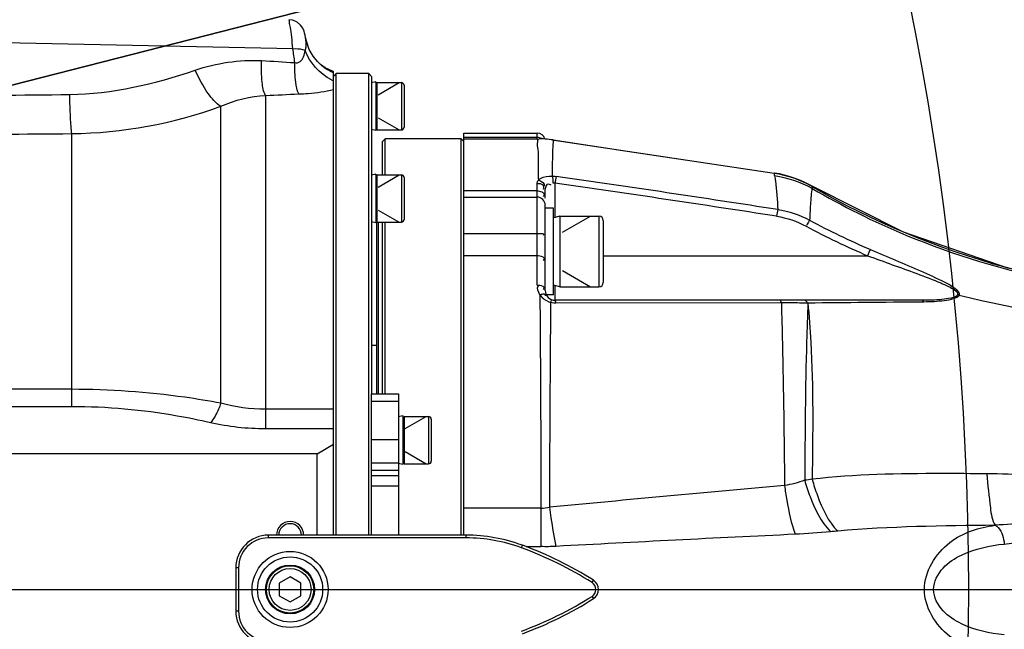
# Model space of a CAD drawing. Header units: millimetres. Extents: x 0 to 11890, y 0 to 8410.
# Tile 73 of 137: x 7466 to 7647, y 2065 to 2177. Entities that reach past the tile are written whole.
import ezdxf

# ---------------------------------------------------------------- set-up
doc = ezdxf.new("R2010")
doc.units = ezdxf.units.MM
doc.header["$LTSCALE"] = 653.95
doc.linetypes.add('CENTER', pattern=[0.6, 0.375, -0.075, 0.075, -0.075])
doc.layers.get('0').update_dxf_attribs({"linetype": 'CONTINUOUS'})
for name, color, linetype in [('204102000001_DXF_AXIS', 7, 'CONTINUOUS'), ('304102000016DXF_CONTINUOUS_LINE', 7, 'CONTINUOUS'), ('304102000019DXF_CONTINUOUS_LINE', 7, 'CONTINUOUS'), ('304104000095DXF_CONTINUOUS_LINE', 7, 'CONTINUOUS'), ('304104000099DXF_CONTINUOUS_LINE', 7, 'CONTINUOUS'), ('304104000699DXF_CONTINUOUS_LINE', 7, 'CONTINUOUS'), ('304105000070DXF_CONTINUOUS_LINE', 7, 'CONTINUOUS'), ('304105000092DXF_CONTINUOUS_LINE', 7, 'CONTINUOUS'), ('304107000014DXF_CONTINUOUS_LINE', 7, 'CONTINUOUS'), ('501023000011DXF_CONTINUOUS_LINE', 7, 'CONTINUOUS'), ('501023000065DXF_CONTINUOUS_LINE', 7, 'CONTINUOUS'), ('501023000067DXF_CONTINUOUS_LINE', 7, 'CONTINUOUS'), ('501023000087DXF_CONTINUOUS_LINE', 7, 'CONTINUOUS'), ('504001000008DXF_CONTINUOUS_LINE', 7, 'CONTINUOUS'), ('604006000002DXF_CONTINUOUS_LINE', 7, 'CONTINUOUS'), ('604006000004DXF_CONTINUOUS_LINE', 7, 'CONTINUOUS'), ('ZUIDAYUNDONGDXF_CONTINUOUS_LINE', 7, 'CONTINUOUS'), ('ZUIDAYUNDONGFANWEIDXF_DIMENSION', 7, 'CONTINUOUS')]:
    doc.layers.add(name, color=color, linetype=linetype)
doc.styles.get("Standard").update_dxf_attribs({"font": 'txt', "width": 0.7})
doc.dimstyles.new('DIMSTYLE_10', dxfattribs={"dimtxt": 120, "dimasz": 60, "dimexe": 1, "dimexo": 0, "dimgap": 6, "dimtad": 0, "dimtih": 1, "dimtoh": 1, "dimdec": 1, "dimdsep": 46, "dimtxsty": 'Standard', "dimblk": '_FILLED', "dimblk1": '_FILLED', "dimblk2": '_FILLED', "dimcen": 0.09, "dimclrt": 5, "dimazin": 2, "dimtp": 0.5, "dimtm": 0.5, "dimtfac": 1, "dimtdec": 65535, "dimtofl": 0, "dimtmove": 0, "dimatfit": 3, "dimldrblk": '_FILLED', "dimfxl": 0, "dimtolj": 1, "dimarcsym": 0})
doc.dimstyles.new('DIMSTYLE_11', dxfattribs={"dimtxt": 120, "dimasz": 60, "dimexe": 1, "dimexo": 0, "dimtad": 1, "dimdsep": 46, "dimtxsty": 'Standard', "dimblk": '_FILLED', "dimblk1": '_FILLED', "dimblk2": '_FILLED', "dimcen": 0.09, "dimclrt": 5, "dimazin": 2, "dimtp": 0.8, "dimtm": 0.8, "dimtfac": 1, "dimtofl": 0, "dimtmove": 0, "dimatfit": 3, "dimldrblk": '_FILLED', "dimfxl": 0, "dimtolj": 1, "dimarcsym": 0})
doc.dimstyles.new('DIMSTYLE_12', dxfattribs={"dimtxt": 120, "dimasz": 60, "dimexe": 1, "dimexo": 0, "dimtad": 1, "dimdec": 0, "dimdsep": 46, "dimtxsty": 'Standard', "dimblk": '_FILLED', "dimblk1": '_FILLED', "dimblk2": '_FILLED', "dimcen": 0.09, "dimclrt": 5, "dimazin": 2, "dimtp": 2, "dimtm": 2, "dimtfac": 1, "dimtdec": 0, "dimtofl": 0, "dimtmove": 0, "dimatfit": 3, "dimldrblk": '_FILLED', "dimfxl": 0, "dimtolj": 1, "dimarcsym": 0})

# ---------------------------------------------------------------- blocks, each defined once
blk = doc.blocks.new('*D18')
at = {"layer": 'ZUIDAYUNDONGFANWEIDXF_DIMENSION', "color": 2, "linetype": 'Continuous'}
for start, end in [(104.65052, 170), (0, 64.70784)]:
    blk.add_arc((7101.47, 2072.36), 643.87, start, end, dxfattribs=at)
for points in [[(6470.78, 2244.9), (6467.38, 2184.17), (6490.29, 2240.51)], [(7732.55, 2131.83), (7745.34, 2072.36), (7752.53, 2132.76)]]:
    blk.add_solid(points, dxfattribs=at)
blk = doc.blocks.new('_FILLED')
at = {"color": 0, "linetype": 'ByBlock'}
blk.add_solid([(0, 0), (-1, 0.1667), (-1, -0.1667)], dxfattribs=at)
blk = doc.blocks.new('*D19')
at = {"layer": 'ZUIDAYUNDONGFANWEIDXF_DIMENSION', "color": 2, "linetype": 'Continuous'}
for start, end in [(295.29216, 360), (190, 255.34948)]:
    blk.add_arc((7101.47, 2072.36), 643.87, start, end, dxfattribs=at)
for points in [[(7752.53, 2011.96), (7745.34, 2072.36), (7732.55, 2012.89)], [(6490.29, 1904.21), (6467.38, 1960.55), (6470.78, 1899.82)]]:
    blk.add_solid(points, dxfattribs=at)
blk = doc.blocks.new('*D20')
at = {"layer": 'ZUIDAYUNDONGFANWEIDXF_DIMENSION', "color": 2, "linetype": 'Continuous'}
for p, q in [((7101.47, 2072.36), (8154.88, 2584.54)), ((7586.21, 2308.04), (7101.47, 2072.36)), ((7586.21, 2308.04), (7586.21, 2308.04))]:
    blk.add_line(p, q, dxfattribs=at)
at = {"layer": 'ZUIDAYUNDONGFANWEIDXF_DIMENSION', "color": 2, "linetype": 'Continuous', "xscale": 60, "yscale": 60, "zscale": 60, "rotation": 205.9299928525}
blk.add_blockref('_FILLED', (7586.21, 2308.04), dxfattribs=at)
blk = doc.blocks.new('*D21')
at = {"layer": 'ZUIDAYUNDONGFANWEIDXF_DIMENSION', "color": 2, "linetype": 'Continuous'}
for p, q in [((7101.47, 2072.36), (9596.57, 2711.23)), ((9052.85, 2572.01), (7101.47, 2072.36)), ((9052.85, 2572.01), (9052.85, 2572.01))]:
    blk.add_line(p, q, dxfattribs=at)
at = {"layer": 'ZUIDAYUNDONGFANWEIDXF_DIMENSION', "color": 2, "linetype": 'Continuous', "xscale": 60, "yscale": 60, "zscale": 60, "rotation": 194.361527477}
blk.add_blockref('_FILLED', (9052.85, 2572.01), dxfattribs=at)

msp = doc.modelspace()

# ---------------------------------------------------------------- linework, layer by layer
at = {"layer": '204102000001_DXF_AXIS', "color": 7, "linetype": 'CENTER'}
for p, q in [((7101.466, 2072.359), (8505.374, 2072.359)), ((7373.186, 2072.359), (7525.241, 2072.359))]:
    msp.add_line(p, q, dxfattribs=at)
at = {"layer": '304102000016DXF_CONTINUOUS_LINE', "color": 7, "linetype": 'Continuous'}
for p, q in [((7547.466, 2156.412), (7560.966, 2156.412)), ((7547.466, 2082.359), (7547.466, 2156.411)), ((7547.466, 2155.359), (7560.982, 2155.359)), ((7564.091, 2155.117), (7604.657, 2149.044)), ((7562.466, 2144.443), (7562.466, 2145.776)), ((7547.466, 2144.615), (7560.966, 2144.615)), ((7562.466, 2127.415), (7562.466, 2143.115)), ((7631.826, 2125.615), (7564.266, 2125.615))]:
    msp.add_line(p, q, dxfattribs=at)
at = {"layer": '304102000016DXF_CONTINUOUS_LINE', "color": 9, "linetype": 'Continuous'}
for p, q in [((7547.466, 2155.646), (7560.966, 2155.646)), ((7560.966, 2155.359), (7560.966, 2156.412)), ((7560.966, 2145.769), (7547.466, 2145.769)), ((7560.966, 2128.428), (7560.966, 2147.127)), ((7564.266, 2140.798), (7564.266, 2147.196)), ((7547.466, 2137.943), (7560.966, 2137.943)), ((7547.466, 2133.861), (7560.966, 2133.861)), ((7573.166, 2133.831), (7621.831, 2133.831)), ((7564.266, 2125.615), (7564.266, 2128.432)), ((7563.749, 2125.134), (7563.45, 2125.211)), ((7605.765, 2125.141), (7564.414, 2125.067)), ((7605.959, 2125.142), (7605.765, 2125.141)), ((7605.959, 2125.142), (7605.765, 2125.141)), ((7632.206, 2125.302), (7631.827, 2125.299)), ((7561.683, 2087.351), (7547.466, 2087.351)), ((7561.683, 2087.351), (7561.683, 2080.226)), ((7561.683, 2080.226), (7558.937, 2080.226))]:
    msp.add_line(p, q, dxfattribs=at)
at = {"layer": '304102000016DXF_CONTINUOUS_LINE', "color": 7, "linetype": 'Continuous'}
for points in [[(7563.933, 2155.141), (7577.569, 2153.104), (7591.144, 2151.072), (7604.657, 2149.044)], [(7686.635, 2126.359), (7667.624, 2127.576), (7647.645, 2131.549), (7628.452, 2138.187), (7611.745, 2146.551)]]:
    msp.add_lwpolyline(points, dxfattribs=at)
at = {"layer": '304102000016DXF_CONTINUOUS_LINE', "color": 9, "linetype": 'Continuous'}
for points in [[(7563.714, 2148.503), (7563.971, 2148.488), (7564.218, 2148.465), (7564.456, 2148.434)], [(7562.466, 2145.776), (7562.48, 2145.998), (7562.522, 2146.215), (7562.593, 2146.425)], [(7563.861, 2147.262), (7564.001, 2147.249), (7564.136, 2147.227), (7564.266, 2147.196)], [(7638.729, 2126.586), (7638.619, 2126.613), (7638.507, 2126.633), (7638.395, 2126.646)], [(7564.414, 2125.067), (7564.071, 2125.084), (7563.749, 2125.134)], [(7632.206, 2125.302), (7632.09, 2125.473), (7631.961, 2125.579), (7631.826, 2125.615)]]:
    msp.add_lwpolyline(points, dxfattribs=at)
at = {"layer": '304102000016DXF_CONTINUOUS_LINE', "color": 7, "linetype": 'Continuous'}
for centre, radius, start, end in [((7560.966, 2154.912), 1.5, 15.78015, 90), ((7601.684, 2129.266), 20, 59.80126, 81.45175), ((7560.966, 2143.115), 1.5, 0, 90), ((7564.266, 2127.415), 1.8, 180, 270)]:
    msp.add_arc(centre, radius, start, end, dxfattribs=at)
at = {"layer": '304102000016DXF_CONTINUOUS_LINE', "color": 9, "linetype": 'Continuous'}
for centre, radius, start, end in [((7020.253, -1627.802), 3815.248, 81.179277, 81.799429), ((7002.091, -1754.831), 3942.316, 81.201706, 81.801671), ((7675.896, 2260.496), 136.457, 241.67809, 246.89805), ((7675.954, 2260.981), 138.191, 241.73669, 246.94217), ((7564.302, 2128.527), 3.402, 213.72092, 220.49206), ((7564.304, 2128.528), 3.404, 220.49565, 227.07437), ((7680.744, 2292.768), 171.411, 255.81161, 267.09985), ((7564.488, 2128.77), 3.707, 244.18889, 253.7286), ((7604.123, 1644.012), 481.134, 89.56743, 89.78135), ((7604.518, 1696.906), 428.238, 89.35612, 89.56686), ((7604.906, 1731.665), 393.476, 89.14221, 89.35565), ((7626.37, 1982.363), 111.268, 97.61061, 98.32781), ((7561.685, 2096.355), 9.003, 269.98694, 280.01192), ((7635.063, 1871.015), 212.916, 95.04437, 95.40543), ((7336.847, 5380.077), 3313.894, 275.370719, 275.744463)]:
    msp.add_arc(centre, radius, start, end, dxfattribs=at)
for points, knots in [([(7560.983, 2155.359), (7561.144, 2155.327), (7560.866, 2154.369), (7561.207, 2153.225), (7561.089, 2150.677), (7561.18, 2148.839), (7561.199, 2147.739)], [0, 0, 0, 0, 0.0645943, 0.2544179, 0.5674195, 1, 1, 1, 1]), ([(7560.966, 2155.646), (7561.092, 2155.646), (7561.353, 2155.618), (7561.608, 2155.55), (7561.734, 2155.501)], [0, 0, 0, 0, 0.4821155, 1, 1, 1, 1]), ([(7561.734, 2155.501), (7561.763, 2155.49), (7561.821, 2155.466), (7561.876, 2155.439), (7561.903, 2155.424)], [0, 0, 0, 0, 0.5068249, 1, 1, 1, 1]), ([(7563.933, 2155.141), (7563.872, 2155.149), (7563.954, 2154.731), (7563.878, 2154.586), (7563.869, 2154.401)], [0, 0, 0, 0, 0.2498783, 1, 1, 1, 1]), ([(7563.869, 2154.401), (7563.854, 2154.091), (7563.782, 2152.126), (7563.744, 2150.159), (7563.714, 2148.503)], [0, 0, 0, 0, 0.1575456, 1, 1, 1, 1]), ([(7560.966, 2147.127), (7560.966, 2147.233), (7561.009, 2147.456), (7561.126, 2147.65), (7561.199, 2147.739)], [0, 0, 0, 0, 0.478756, 1, 1, 1, 1]), ([(7561.199, 2147.739), (7561.309, 2147.865), (7562.023, 2148.424), (7562.991, 2148.536), (7563.714, 2148.503)], [0, 0, 0, 0, 0.187817, 1, 1, 1, 1]), ([(7604.627, 2148.982), (7604.618, 2148.924), (7604.641, 2148.764), (7604.674, 2148.611), (7604.697, 2148.515)], [0, 0, 0, 0, 0.3715358, 1, 1, 1, 1]), ([(7604.657, 2149.044), (7604.65, 2149.045), (7604.616, 2149.018), (7604.631, 2148.977), (7604.631, 2148.948)], [0, 0, 0, 0, 0.1912318, 1, 1, 1, 1]), ([(7604.697, 2148.515), (7604.771, 2148.213), (7605.094, 2146.16), (7605.198, 2144.085), (7605.296, 2142.323)], [0, 0, 0, 0, 0.1494591, 1, 1, 1, 1]), ([(7560.966, 2147.127), (7561.32, 2147.127), (7562.08, 2147.15), (7562.257, 2146.253), (7562.079, 2146.049)], [0, 0, 0, 0, 0.5667681, 1, 1, 1, 1]), ([(7560.966, 2145.769), (7561.107, 2145.769), (7561.396, 2145.737), (7561.678, 2145.658), (7561.815, 2145.599)], [0, 0, 0, 0, 0.4859316, 1, 1, 1, 1]), ([(7561.815, 2145.599), (7561.931, 2145.548), (7562.142, 2145.439), (7562.265, 2145.211), (7562.265, 2145.106)], [0, 0, 0, 0, 0.5485115, 1, 1, 1, 1]), ([(7562.593, 2146.425), (7562.605, 2146.455), (7562.627, 2146.518), (7562.647, 2146.581), (7562.658, 2146.614)], [0, 0, 0, 0, 0.4792916, 1, 1, 1, 1]), ([(7562.658, 2146.614), (7562.705, 2146.759), (7562.863, 2147.182), (7563.338, 2147.004), (7563.522, 2146.895)], [0, 0, 0, 0, 0.4175527, 1, 1, 1, 1]), ([(7611.626, 2146.211), (7611.604, 2146.121), (7611.501, 2145.564), (7611.45, 2145.001), (7611.409, 2144.53)], [0, 0, 0, 0, 0.1639538, 1, 1, 1, 1]), ([(7611.683, 2146.527), (7611.666, 2146.489), (7611.648, 2146.382), (7611.633, 2146.276), (7611.626, 2146.211)], [0, 0, 0, 0, 0.3858014, 1, 1, 1, 1]), ([(7611.626, 2146.211), (7617.183, 2142.982), (7640.089, 2131.577), (7666.038, 2126.359), (7685.169, 2126.359)], [0, 0, 0, 0, 0.2514729, 1, 1, 1, 1]), ([(7611.744, 2146.552), (7611.734, 2146.557), (7611.693, 2146.572), (7611.69, 2146.518), (7611.688, 2146.495)], [0, 0, 0, 0, 0.3333602, 1, 1, 1, 1]), ([(7562.265, 2145.106), (7562.265, 2145.042), (7562.224, 2144.895), (7562.135, 2144.774), (7562.079, 2144.711)], [0, 0, 0, 0, 0.4307804, 1, 1, 1, 1]), ([(7611.409, 2144.53), (7611.384, 2144.254), (7611.277, 2142.87), (7611.206, 2141.484), (7611.157, 2140.373)], [0, 0, 0, 0, 0.199145, 1, 1, 1, 1]), ([(7611.157, 2140.373), (7611.125, 2140.326), (7610.923, 2140.013), (7610.745, 2139.684), (7610.603, 2139.401)], [0, 0, 0, 0, 0.1514159, 1, 1, 1, 1]), ([(7560.966, 2137.943), (7561.142, 2137.943), (7561.481, 2137.867), (7562.259, 2138.038), (7562.158, 2137.578), (7562.079, 2137.545)], [0, 0, 0, 0, 0.3587707, 0.8246389, 1, 1, 1, 1]), ([(7622.354, 2134.982), (7623.9, 2134.323), (7626.988, 2133.011), (7631.503, 2131.107), (7635.313, 2129.372), (7637.594, 2128.167), (7638.9, 2127.069), (7638.729, 2126.586)], [0, 0, 0, 0, 0.2704476, 0.538117, 0.7979516, 0.917527, 1, 1, 1, 1]), ([(7560.966, 2133.861), (7561.316, 2133.861), (7561.784, 2133.82), (7562.371, 2133.377), (7562.183, 2133.072), (7562.079, 2132.974)], [0, 0, 0, 0, 0.5650232, 0.7705702, 1, 1, 1, 1]), ([(7621.831, 2133.831), (7623.349, 2133.277), (7626.393, 2132.174), (7630.829, 2130.574), (7634.71, 2129.106), (7636.941, 2128.099), (7638.604, 2127.144), (7638.395, 2126.646)], [0, 0, 0, 0, 0.2658927, 0.5299274, 0.7887746, 0.9111151, 1, 1, 1, 1]), ([(7560.966, 2128.428), (7561.315, 2128.428), (7561.762, 2128.397), (7562.372, 2127.994), (7562.179, 2127.706), (7562.079, 2127.62)], [0, 0, 0, 0, 0.5791122, 0.7810153, 1, 1, 1, 1]), ([(7561.473, 2126.638), (7561.66, 2126.705), (7561.95, 2126.798), (7562.38, 2126.804), (7562.454, 2126.687)], [0, 0, 0, 0, 0.5892863, 1, 1, 1, 1]), ([(7561.473, 2126.638), (7561.499, 2123.708), (7561.596, 2110.612), (7561.656, 2097.516), (7561.683, 2087.351)], [0, 0, 0, 0, 0.2237861, 1, 1, 1, 1]), ([(7562.874, 2125.432), (7562.708, 2125.513), (7562.396, 2125.692), (7562.114, 2125.917), (7561.986, 2126.036)], [0, 0, 0, 0, 0.5130142, 1, 1, 1, 1]), ([(7562.454, 2126.687), (7562.474, 2126.654), (7562.493, 2126.557), (7562.467, 2126.466), (7562.449, 2126.415)], [0, 0, 0, 0, 0.4123328, 1, 1, 1, 1]), ([(7563.45, 2125.211), (7563.487, 2125.3), (7563.553, 2125.447), (7563.631, 2125.59), (7563.671, 2125.642)], [0, 0, 0, 0, 0.5969104, 1, 1, 1, 1]), ([(7563.671, 2125.642), (7563.683, 2125.657), (7563.7, 2125.679), (7563.73, 2125.696), (7563.74, 2125.693)], [0, 0, 0, 0, 0.6481356, 1, 1, 1, 1]), ([(7638.395, 2126.646), (7638.223, 2126.235), (7637.009, 2125.966), (7634.924, 2125.652), (7633.056, 2125.615), (7631.826, 2125.615)], [0, 0, 0, 0, 0.1979378, 0.4529446, 1, 1, 1, 1]), ([(7638.729, 2126.586), (7638.585, 2126.181), (7637.465, 2125.762), (7635.351, 2125.394), (7633.465, 2125.313), (7632.206, 2125.302)], [0, 0, 0, 0, 0.1899027, 0.4430673, 1, 1, 1, 1]), ([(7563.45, 2125.211), (7563.425, 2122.376), (7563.319, 2109.802), (7563.268, 2097.228), (7563.25, 2087.489)], [0, 0, 0, 0, 0.2255022, 1, 1, 1, 1]), ([(7564.414, 2125.067), (7564.4, 2125.2), (7564.365, 2125.343), (7564.323, 2125.615), (7564.266, 2125.615)], [0, 0, 0, 0, 0.7024067, 1, 1, 1, 1]), ([(7605.959, 2125.142), (7605.94, 2125.259), (7605.908, 2125.403), (7605.819, 2125.615), (7605.764, 2125.615)], [0, 0, 0, 0, 0.6820178, 1, 1, 1, 1]), ([(7605.959, 2125.142), (7606.034, 2122.657), (7606.325, 2111.439), (7606.471, 2100.218), (7606.54, 2091.483)], [0, 0, 0, 0, 0.2215712, 1, 1, 1, 1]), ([(7610.796, 2125.098), (7610.737, 2125.237), (7610.601, 2125.467), (7610.349, 2125.615), (7610.236, 2125.615)], [0, 0, 0, 0, 0.5735658, 1, 1, 1, 1]), ([(7610.834, 2125.154), (7610.766, 2122.771), (7610.382, 2111.876), (7610.321, 2100.974), (7610.255, 2092.458)], [0, 0, 0, 0, 0.2187378, 1, 1, 1, 1]), ([(7610.834, 2125.154), (7611.059, 2122.746), (7611.903, 2111.933), (7611.737, 2101.074), (7611.634, 2092.651)], [0, 0, 0, 0, 0.2230554, 1, 1, 1, 1]), ([(7643.75, 2093.659), (7641.017, 2093.686), (7630.309, 2093.742), (7619.56, 2093.579), (7611.634, 2092.651)], [0, 0, 0, 0, 0.2551339, 1, 1, 1, 1]), ([(7643.795, 2093.659), (7643.934, 2091.564), (7644.359, 2088.468), (7644.721, 2085.088), (7645.367, 2084.181)], [0, 0, 0, 0, 0.6534014, 1, 1, 1, 1]), ([(7606.54, 2091.483), (7606.666, 2090.588), (7607.15, 2087.568), (7607.766, 2084.545), (7608.498, 2082.514)], [0, 0, 0, 0, 0.2950898, 1, 1, 1, 1]), ([(7610.255, 2092.458), (7610.54, 2091.459), (7611.659, 2088.113), (7613.244, 2084.772), (7615.006, 2082.985)], [0, 0, 0, 0, 0.2926063, 1, 1, 1, 1]), ([(7611.634, 2092.651), (7611.912, 2091.637), (7613.004, 2088.268), (7614.562, 2084.879), (7616.342, 2083.107)], [0, 0, 0, 0, 0.2951083, 1, 1, 1, 1]), ([(7563.25, 2087.489), (7563.337, 2086.834), (7563.673, 2084.428), (7564.072, 2082.03), (7564.426, 2080.297)], [0, 0, 0, 0, 0.2718142, 1, 1, 1, 1]), ([(7645.366, 2060.538), (7642.409, 2060.913), (7636.16, 2062.805), (7630.297, 2072.36), (7636.16, 2081.914), (7642.409, 2083.806), (7645.367, 2084.181)], [0, 0, 0, 0, 0.2380393, 0.5000107, 0.7619692, 1, 1, 1, 1]), ([(7645.331, 2084.179), (7645.547, 2084.103), (7646.595, 2083.221), (7646.893, 2081.807), (7647.026, 2080.731)], [0, 0, 0, 0, 0.1741756, 1, 1, 1, 1]), ([(7647.026, 2063.988), (7644.327, 2064.243), (7640.219, 2065.168), (7635.478, 2068.128), (7633.252, 2072.36), (7635.478, 2076.591), (7640.22, 2079.551), (7644.327, 2080.476), (7647.026, 2080.731)], [0, 0, 0, 0, 0.2448644, 0.3699059, 0.5000155, 0.6301152, 0.7551419, 1, 1, 1, 1])]:
    msp.add_open_spline(points, degree=3, knots=knots, dxfattribs=at)
at = {"layer": '304102000016DXF_CONTINUOUS_LINE', "color": 7, "linetype": 'Continuous'}
msp.add_open_spline([(7563.933, 2155.141), (7562.966, 2155.285), (7561.964, 2155.427), (7561.002, 2155.253)], degree=3, dxfattribs=at)
at = {"layer": '304102000016DXF_CONTINUOUS_LINE', "color": 9, "linetype": 'Continuous'}
for points in [[(7561.199, 2147.739), (7561.698, 2147.667), (7562.501, 2147.083), (7562.247, 2146.647)], [(7563.714, 2148.503), (7563.888, 2148.124), (7563.87, 2147.679), (7563.861, 2147.262)], [(7564.456, 2148.434), (7564.384, 2148.023), (7564.326, 2147.61), (7564.266, 2147.196)], [(7611.683, 2146.527), (7609.525, 2147.77), (7607.09, 2148.617), (7604.627, 2148.982)], [(7611.626, 2146.211), (7609.496, 2147.389), (7607.108, 2148.182), (7604.697, 2148.515)], [(7611.683, 2146.527), (7633.657, 2133.783), (7659.774, 2126.616), (7685.175, 2126.367)], [(7605.296, 2142.323), (7605.22, 2141.915), (7605.158, 2141.505), (7605.094, 2141.096)], [(7605.296, 2142.323), (7607.332, 2142.013), (7609.338, 2141.338), (7611.157, 2140.373)], [(7605.094, 2141.096), (7606.979, 2140.803), (7608.837, 2140.169), (7610.518, 2139.266)], [(7622.354, 2134.982), (7622.158, 2134.608), (7621.997, 2134.218), (7621.831, 2133.831)], [(7561.473, 2126.638), (7561.173, 2127.123), (7560.883, 2127.859), (7561.208, 2128.327)], [(7631.827, 2125.299), (7624.842, 2125.238), (7617.858, 2125.169), (7610.874, 2125.098)], [(7659.529, 2092.633), (7654.319, 2093.433), (7649.021, 2093.614), (7643.75, 2093.659)], [(7606.54, 2091.483), (7592.098, 2090.291), (7577.677, 2088.85), (7563.25, 2087.488)], [(7610.255, 2092.458), (7609.047, 2092.034), (7607.804, 2091.686), (7606.54, 2091.483)], [(7645.367, 2084.181), (7635.686, 2084.091), (7625.986, 2083.958), (7616.342, 2083.107)], [(7657.44, 2084.77), (7653.399, 2084.717), (7649.362, 2084.462), (7645.331, 2084.179)], [(7608.498, 2082.514), (7593.804, 2081.846), (7579.116, 2081.047), (7564.426, 2080.297)], [(7615.006, 2082.985), (7612.841, 2082.78), (7610.671, 2082.613), (7608.498, 2082.514)], [(7564.426, 2080.297), (7563.514, 2080.25), (7562.598, 2080.203), (7561.687, 2080.262)]]:
    msp.add_open_spline(points, degree=3, dxfattribs=at)
at = {"layer": '304102000019DXF_CONTINUOUS_LINE', "color": 7, "linetype": 'Continuous'}
for p, q in [((7521.096, 2169.022), (7521.089, 2169.029)), ((7523.466, 2167.729), (7523.284, 2167.791)), ((7523.466, 2082.359), (7523.466, 2167.729)), ((7520.466, 2097.359), (7523.466, 2099.091)), ((7520.466, 2097.359), (7429.874, 2097.359)), ((7520.466, 2082.359), (7520.466, 2097.359))]:
    msp.add_line(p, q, dxfattribs=at)
at = {"layer": '304102000019DXF_CONTINUOUS_LINE', "color": 9, "linetype": 'Continuous'}
for p, q in [((7510.948, 2163.346), (7510.948, 2101.937)), ((7502.708, 2106.668), (7502.708, 2161.362)), ((7475.241, 2106.025), (7475.241, 2156.323)), ((7475.241, 2109.22), (7428.415, 2109.22)), ((7475.241, 2106.025), (7428.359, 2106.025)), ((7523.466, 2105.554), (7510.948, 2105.554)), ((7523.466, 2101.937), (7510.948, 2101.937))]:
    msp.add_line(p, q, dxfattribs=at)
at = {"layer": '304102000019DXF_CONTINUOUS_LINE', "color": 7, "linetype": 'Continuous'}
for points in [[(7518.316, 2174.005), (7518.232, 2174.438), (7518.147, 2174.814), (7518.032, 2175.202), (7517.803, 2175.721), (7517.381, 2176.311), (7516.757, 2176.833), (7515.944, 2177.191), (7515.213, 2177.296)], [(7521.096, 2169.022), (7520.498, 2169.604), (7519.721, 2170.579), (7519.005, 2171.836), (7518.469, 2173.319), (7518.316, 2174.005)], [(7523.284, 2167.791), (7521.93, 2168.426), (7521.252, 2168.893), (7521.089, 2169.029)]]:
    msp.add_lwpolyline(points, dxfattribs=at)
at = {"layer": '304102000019DXF_CONTINUOUS_LINE', "color": 9, "linetype": 'Continuous'}
for centre, radius, start, end in [((6820.601, -31141.074), 33320.282, 88.804154, 88.9668474), ((7526.747, 2175.495), 8.592, 228.87288, 230.27987), ((7526.72, 2175.462), 8.55, 230.27856, 234.44481), ((7526.748, 2175.499), 8.596, 234.44361, 236.9345), ((7526.738, 2175.483), 8.578, 236.92704, 246.99175), ((7526.677, 2175.348), 8.429, 247.01796, 247.60734), ((7527.19, 2174.505), 9.233, 243.63636, 246.21361), ((7452.231, 4018.104), 1854.721, 269.065922, 270.699338), ((7448.427, 4497.113), 2340.943, 269.382205, 270.656287)]:
    msp.add_arc(centre, radius, start, end, dxfattribs=at)
at = {"layer": '304102000019DXF_CONTINUOUS_LINE', "color": 7, "linetype": 'Continuous'}
for radius in [2.5, 2.1]:
    msp.add_arc((7515.466, 2082.359), radius, 0, 180, dxfattribs=at)
at = {"layer": '304102000019DXF_CONTINUOUS_LINE', "color": 9, "linetype": 'Continuous'}
for points, knots in [([(7515.993, 2171.95), (7515.922, 2172.685), (7515.769, 2173.949), (7515.618, 2175.733), (7515.347, 2176.559), (7515.345, 2177.293), (7515.213, 2177.296)], [0, 0, 0, 0, 0.4088012, 0.7254555, 0.9269657, 1, 1, 1, 1]), ([(7518.214, 2171.62), (7518.317, 2171.824), (7518.517, 2172.621), (7518.42, 2173.438), (7518.316, 2174.005)], [0, 0, 0, 0, 0.284281, 1, 1, 1, 1]), ([(7515.993, 2171.95), (7516.588, 2171.996), (7517.366, 2171.965), (7518.075, 2171.694), (7518.214, 2171.62)], [0, 0, 0, 0, 0.7904059, 1, 1, 1, 1]), ([(7516.334, 2169.398), (7516.635, 2169.271), (7517.891, 2169.628), (7518.065, 2170.887), (7518.214, 2171.62)], [0, 0, 0, 0, 0.3044762, 1, 1, 1, 1]), ([(7510.948, 2163.346), (7510.542, 2164.073), (7510.223, 2166.295), (7510.167, 2168.437), (7510.202, 2169.773)], [0, 0, 0, 0, 0.3840475, 1, 1, 1, 1]), ([(7517.064, 2163.625), (7516.704, 2164.274), (7516.412, 2166.267), (7516.326, 2168.191), (7516.334, 2169.398)], [0, 0, 0, 0, 0.3810658, 1, 1, 1, 1]), ([(7502.708, 2161.362), (7501.748, 2161.902), (7499.947, 2164.113), (7498.667, 2166.508), (7497.988, 2167.999)], [0, 0, 0, 0, 0.401868, 1, 1, 1, 1]), ([(7517.064, 2163.625), (7517.649, 2163.647), (7519.797, 2163.772), (7521.939, 2164.065), (7523.466, 2164.414)], [0, 0, 0, 0, 0.2724192, 1, 1, 1, 1]), ([(7475.241, 2156.323), (7475.199, 2156.728), (7475.015, 2159.124), (7474.93, 2161.526), (7474.869, 2163.521)], [0, 0, 0, 0, 0.169361, 1, 1, 1, 1]), ([(7502.708, 2106.668), (7500.509, 2107.075), (7491.427, 2108.557), (7482.207, 2109.22), (7475.241, 2109.22)], [0, 0, 0, 0, 0.2429623, 1, 1, 1, 1]), ([(7500.785, 2103.067), (7498.756, 2103.532), (7490.346, 2105.24), (7481.741, 2106.025), (7475.241, 2106.025)], [0, 0, 0, 0, 0.2425257, 1, 1, 1, 1]), ([(7502.708, 2106.668), (7502.58, 2106.296), (7502.091, 2105.025), (7501.441, 2103.783), (7500.785, 2103.067)], [0, 0, 0, 0, 0.2886136, 1, 1, 1, 1])]:
    msp.add_open_spline(points, degree=3, knots=knots, dxfattribs=at)
for points in [[(7516.332, 2169.398), (7516.22, 2170.249), (7516.108, 2171.1), (7515.995, 2171.95)], [(7523.09, 2166.232), (7520.919, 2167.308), (7519.109, 2169.369), (7518.214, 2171.62)], [(7497.988, 2167.999), (7501.885, 2169.319), (7506.092, 2169.964), (7510.202, 2169.773)], [(7510.202, 2169.773), (7512.247, 2169.677), (7514.287, 2169.466), (7516.334, 2169.398)], [(7474.869, 2163.521), (7482.718, 2163.617), (7490.553, 2165.482), (7497.988, 2167.999)], [(7502.708, 2161.362), (7505.294, 2162.5), (7508.127, 2163.182), (7510.948, 2163.346)], [(7510.948, 2163.346), (7512.987, 2163.429), (7515.024, 2163.547), (7517.064, 2163.625)], [(7475.241, 2156.323), (7484.549, 2156.414), (7493.971, 2158.15), (7502.708, 2161.362)], [(7510.948, 2105.554), (7508.176, 2105.554), (7505.377, 2105.922), (7502.708, 2106.668)], [(7510.948, 2101.937), (7507.539, 2101.937), (7504.107, 2102.305), (7500.785, 2103.067)]]:
    msp.add_open_spline(points, degree=3, dxfattribs=at)
at = {"layer": '304104000095DXF_CONTINUOUS_LINE', "color": 7, "linetype": 'Continuous'}
for p, q in [((7523.466, 2166.859), (7523.966, 2167.359)), ((7529.966, 2167.359), (7523.966, 2167.359)), ((7523.966, 2082.359), (7523.966, 2167.359)), ((7529.966, 2082.359), (7529.966, 2167.359)), ((7530.466, 2166.859), (7529.966, 2167.359)), ((7530.466, 2166.859), (7530.466, 2108.359))]:
    msp.add_line(p, q, dxfattribs=at)
at = {"layer": '304104000099DXF_CONTINUOUS_LINE', "color": 7, "linetype": 'Continuous'}
for p, q in [((7532.466, 2154.859), (7532.966, 2155.359)), ((7532.466, 2148.722), (7532.466, 2154.859)), ((7546.966, 2155.359), (7532.966, 2155.359)), ((7532.966, 2148.722), (7532.966, 2155.359)), ((7546.966, 2082.359), (7546.966, 2155.359)), ((7547.466, 2154.859), (7546.966, 2155.359)), ((7531.466, 2108.359), (7531.466, 2139.862)), ((7531.766, 2108.359), (7531.766, 2140.002)), ((7532.466, 2108.359), (7532.466, 2140.002)), ((7532.966, 2108.359), (7532.966, 2140.002))]:
    msp.add_line(p, q, dxfattribs=at)
at = {"layer": '304104000699DXF_CONTINUOUS_LINE', "color": 7, "linetype": 'Continuous'}
msp.add_line((7530.466, 2117.359), (7531.466, 2117.359), dxfattribs=at)
at = {"layer": '304105000070DXF_CONTINUOUS_LINE', "color": 7, "linetype": 'Continuous'}
msp.add_circle((7515.466, 2072.359), 6, dxfattribs=at)
at = {"layer": '304105000092DXF_CONTINUOUS_LINE', "color": 7, "linetype": 'Continuous'}
for p, q in [((7530.466, 2108.359), (7535.466, 2108.359)), ((7530.466, 2082.359), (7530.466, 2108.359)), ((7535.466, 2108.359), (7535.466, 2082.359)), ((7530.466, 2093.359), (7535.466, 2093.359))]:
    msp.add_line(p, q, dxfattribs=at)
at = {"layer": '304105000092DXF_CONTINUOUS_LINE', "color": 9, "linetype": 'Continuous'}
for p, q in [((7530.466, 2107.02), (7535.466, 2107.02)), ((7530.466, 2099.988), (7535.466, 2099.988)), ((7530.466, 2095.658), (7535.466, 2095.658)), ((7530.466, 2094.359), (7535.466, 2094.359)), ((7535.466, 2091.359), (7530.466, 2091.359))]:
    msp.add_line(p, q, dxfattribs=at)
at = {"layer": '304107000014DXF_CONTINUOUS_LINE', "color": 7, "linetype": 'Continuous'}
for p, q in [((7547.872, 2082.359), (7511.466, 2082.359)), ((7505.466, 2076.359), (7505.466, 2068.359))]:
    msp.add_line(p, q, dxfattribs=at)
at = {"layer": '304107000014DXF_CONTINUOUS_LINE', "color": 9, "linetype": 'Continuous'}
for p, q in [((7511.466, 2081.859), (7511.466, 2082.359)), ((7547.872, 2081.859), (7547.872, 2082.359)), ((7547.872, 2081.859), (7511.466, 2081.859)), ((7558.08, 2080.037), (7558.253, 2080.506)), ((7505.966, 2076.359), (7505.466, 2076.359)), ((7505.966, 2076.359), (7505.966, 2068.359)), ((7571.085, 2073.628), (7571.352, 2074.051)), ((7571.085, 2071.09), (7571.352, 2070.667)), ((7505.966, 2068.359), (7505.466, 2068.359))]:
    msp.add_line(p, q, dxfattribs=at)
at = {"layer": '304107000014DXF_CONTINUOUS_LINE', "color": 7, "linetype": 'Continuous'}
msp.add_circle((7515.466, 2072.359), 7, dxfattribs=at)
for centre, radius, start, end in [((7511.466, 2076.359), 6, 90, 180), ((7547.872, 2052.359), 30, 69.75495, 90), ((7534.031, 2014.831), 70, 57.78058, 69.75495), ((7570.286, 2072.359), 2, 302.21942, 57.78058), ((7534.031, 2129.888), 70, 290.24505, 302.21942), ((7511.466, 2068.359), 6, 180, 270)]:
    msp.add_arc(centre, radius, start, end, dxfattribs=at)
at = {"layer": '304107000014DXF_CONTINUOUS_LINE', "color": 9, "linetype": 'Continuous'}
for centre, radius, start, end in [((7511.466, 2076.359), 5.5, 90, 180), ((7547.872, 2052.359), 29.5, 69.75495, 90), ((7534.031, 2014.831), 69.5, 57.78058, 69.75495), ((7570.286, 2072.359), 1.5, 302.21942, 57.78058), ((7534.031, 2129.888), 69.5, 290.24505, 302.21942), ((7511.466, 2068.359), 5.5, 180, 270)]:
    msp.add_arc(centre, radius, start, end, dxfattribs=at)
at = {"layer": '501023000011DXF_CONTINUOUS_LINE', "color": 7, "linetype": 'Continuous'}
for p, q in [((7565.166, 2141.115), (7572.366, 2141.115)), ((7565.166, 2141.115), (7565.166, 2128.115)), ((7573.166, 2140.315), (7573.166, 2128.915)), ((7565.166, 2128.115), (7572.366, 2128.115))]:
    msp.add_line(p, q, dxfattribs=at)
at = {"layer": '501023000011DXF_CONTINUOUS_LINE', "color": 2, "linetype": 'Continuous'}
for p, q in [((7565.666, 2138.154), (7570.795, 2141.115)), ((7565.666, 2131.076), (7570.795, 2128.115))]:
    msp.add_line(p, q, dxfattribs=at)
at = {"layer": '501023000011DXF_CONTINUOUS_LINE', "color": 9, "linetype": 'Continuous'}
msp.add_line((7572.366, 2141.115), (7572.366, 2128.115), dxfattribs=at)
at = {"layer": '501023000011DXF_CONTINUOUS_LINE', "color": 7, "linetype": 'Continuous'}
for centre, start, end in [((7572.366, 2140.315), 0, 90), ((7572.366, 2128.915), 270, 360)]:
    msp.add_arc(centre, 0.8, start, end, dxfattribs=at)
at = {"layer": '501023000065DXF_CONTINUOUS_LINE', "color": 7, "linetype": 'Continuous'}
for p, q in [((7515.466, 2074.669), (7513.466, 2073.514)), ((7513.466, 2073.514), (7513.466, 2071.205)), ((7517.466, 2073.514), (7515.466, 2074.669)), ((7517.466, 2071.205), (7517.466, 2073.514)), ((7513.466, 2071.205), (7515.466, 2070.05)), ((7515.466, 2070.05), (7517.466, 2071.205))]:
    msp.add_line(p, q, dxfattribs=at)
msp.add_circle((7515.466, 2072.359), 4.36, dxfattribs=at)
at = {"layer": '501023000065DXF_CONTINUOUS_LINE', "color": 9, "linetype": 'Continuous'}
msp.add_circle((7515.466, 2072.359), 3.86, dxfattribs=at)
at = {"layer": '501023000067DXF_CONTINUOUS_LINE', "color": 7, "linetype": 'Continuous'}
for p, q in [((7531.466, 2165.719), (7535.966, 2165.719)), ((7531.466, 2165.719), (7531.466, 2156.999)), ((7536.466, 2165.219), (7536.466, 2157.499)), ((7531.466, 2156.999), (7535.966, 2156.999)), ((7531.466, 2148.722), (7535.966, 2148.722)), ((7531.466, 2148.722), (7531.466, 2140.002)), ((7536.466, 2148.222), (7536.466, 2140.502)), ((7531.466, 2140.002), (7535.966, 2140.002))]:
    msp.add_line(p, q, dxfattribs=at)
at = {"layer": '501023000067DXF_CONTINUOUS_LINE', "color": 2, "linetype": 'Continuous'}
for p, q in [((7531.666, 2163.475), (7535.553, 2165.719)), ((7531.666, 2159.244), (7535.553, 2156.999)), ((7531.666, 2146.477), (7535.553, 2148.722)), ((7531.666, 2142.246), (7535.553, 2140.002))]:
    msp.add_line(p, q, dxfattribs=at)
at = {"layer": '501023000067DXF_CONTINUOUS_LINE', "color": 9, "linetype": 'Continuous'}
for p, q in [((7535.966, 2165.719), (7535.966, 2156.999)), ((7535.966, 2148.722), (7535.966, 2140.002))]:
    msp.add_line(p, q, dxfattribs=at)
at = {"layer": '501023000067DXF_CONTINUOUS_LINE', "color": 7, "linetype": 'Continuous'}
for centre, start, end in [((7535.966, 2165.219), 0, 90), ((7535.966, 2157.499), 270, 360), ((7535.966, 2148.222), 0, 90), ((7535.966, 2140.502), 270, 360)]:
    msp.add_arc(centre, 0.5, start, end, dxfattribs=at)
at = {"layer": '501023000087DXF_CONTINUOUS_LINE', "color": 7, "linetype": 'Continuous'}
for p, q in [((7536.466, 2104.222), (7540.966, 2104.222)), ((7536.466, 2104.222), (7536.466, 2095.502)), ((7541.466, 2103.722), (7541.466, 2096.002)), ((7536.466, 2095.502), (7540.966, 2095.502))]:
    msp.add_line(p, q, dxfattribs=at)
at = {"layer": '501023000087DXF_CONTINUOUS_LINE', "color": 2, "linetype": 'Continuous'}
for p, q in [((7536.666, 2101.977), (7540.553, 2104.222)), ((7536.666, 2097.746), (7540.553, 2095.502))]:
    msp.add_line(p, q, dxfattribs=at)
at = {"layer": '501023000087DXF_CONTINUOUS_LINE', "color": 9, "linetype": 'Continuous'}
msp.add_line((7540.966, 2104.222), (7540.966, 2095.502), dxfattribs=at)
at = {"layer": '501023000087DXF_CONTINUOUS_LINE', "color": 7, "linetype": 'Continuous'}
for centre, start, end in [((7540.966, 2103.722), 0, 90), ((7540.966, 2096.002), 270, 360)]:
    msp.add_arc(centre, 0.5, start, end, dxfattribs=at)
at = {"layer": '504001000008DXF_CONTINUOUS_LINE', "color": 7, "linetype": 'Continuous'}
for p, q in [((7563.966, 2142.615), (7562.466, 2142.615)), ((7563.966, 2126.615), (7563.966, 2142.615)), ((7563.966, 2126.615), (7562.662, 2126.615))]:
    msp.add_line(p, q, dxfattribs=at)
at = {"layer": '604006000002DXF_CONTINUOUS_LINE', "color": 7, "linetype": 'Continuous'}
for p, q in [((7531.24, 2165.859), (7530.466, 2165.66)), ((7531.24, 2165.859), (7531.24, 2156.859)), ((7531.466, 2164.985), (7531.24, 2165.859)), ((7531.24, 2156.859), (7530.466, 2157.059)), ((7531.466, 2157.734), (7531.24, 2156.859)), ((7531.24, 2148.862), (7530.466, 2148.662)), ((7531.24, 2148.862), (7531.24, 2139.862)), ((7531.466, 2147.988), (7531.24, 2148.862)), ((7531.466, 2140.736), (7531.24, 2139.862)), ((7531.24, 2139.862), (7530.466, 2140.062)), ((7536.24, 2104.362), (7535.466, 2104.162)), ((7536.24, 2104.362), (7536.24, 2095.362)), ((7536.466, 2103.488), (7536.24, 2104.362)), ((7536.24, 2095.362), (7535.466, 2095.562)), ((7536.466, 2096.236), (7536.24, 2095.362))]:
    msp.add_line(p, q, dxfattribs=at)
msp.add_circle((7515.466, 2072.359), 4.5, dxfattribs=at)
at = {"layer": '604006000004DXF_CONTINUOUS_LINE', "color": 7, "linetype": 'Continuous'}
for p, q in [((7565.123, 2141.115), (7563.966, 2140.798)), ((7565.123, 2141.115), (7565.123, 2128.115)), ((7565.166, 2140.96), (7565.123, 2141.115)), ((7565.123, 2128.115), (7563.966, 2128.432)), ((7565.166, 2128.27), (7565.123, 2128.115))]:
    msp.add_line(p, q, dxfattribs=at)
at = {"layer": 'ZUIDAYUNDONGDXF_CONTINUOUS_LINE', "color": 2, "linetype": 'Continuous'}
msp.add_arc((7101.466, 2072.359), 539, 190, 170, dxfattribs=at)

# ---------------------------------------------------------------- dimensions: what is measured, and where the dimension line sits
at = {"layer": 'ZUIDAYUNDONGFANWEIDXF_DIMENSION', "color": 2, "linetype": 'Continuous'}
for base, line1, line2, picture, middle in [((7157.583, 2713.782), ((7738.899, 2072.359), (7745.338, 2072.359)), ((6473.716, 2183.049), (6467.375, 2184.167)), '*D18', (6998.616, 2653.782)), ((7157.583, 1430.937), ((6473.716, 1961.67), (6467.375, 1960.552)), ((7738.899, 2072.359), (7745.338, 2072.359)), '*D19', (6998.616, 1370.937))]:
    dim = msp.add_angular_dim_2l(base=base, line1=line1, line2=line2, dimstyle='DIMSTYLE_10', dxfattribs=at)
    dim.commit()
    dim.dimension.update_dxf_attribs({"geometry": picture, "text_midpoint": middle, "dimtype": 162})
for mpoint, dimstyle, picture, middle in [((9052.853, 2572.012), 'DIMSTYLE_12', '*D21', (9182.253, 2636.112)), ((7586.207, 2308.043), 'DIMSTYLE_11', '*D20', (7839.585, 2464.595))]:
    dim = msp.add_radius_dim(center=(7101.466, 2072.359), mpoint=mpoint, text='R<>', dimstyle=dimstyle, override={"dimpost": '<>'}, dxfattribs=at)
    dim.commit()
    dim.dimension.update_dxf_attribs({"geometry": picture, "text_midpoint": middle, "dimtype": 164})

doc.saveas('drawing.dxf')
